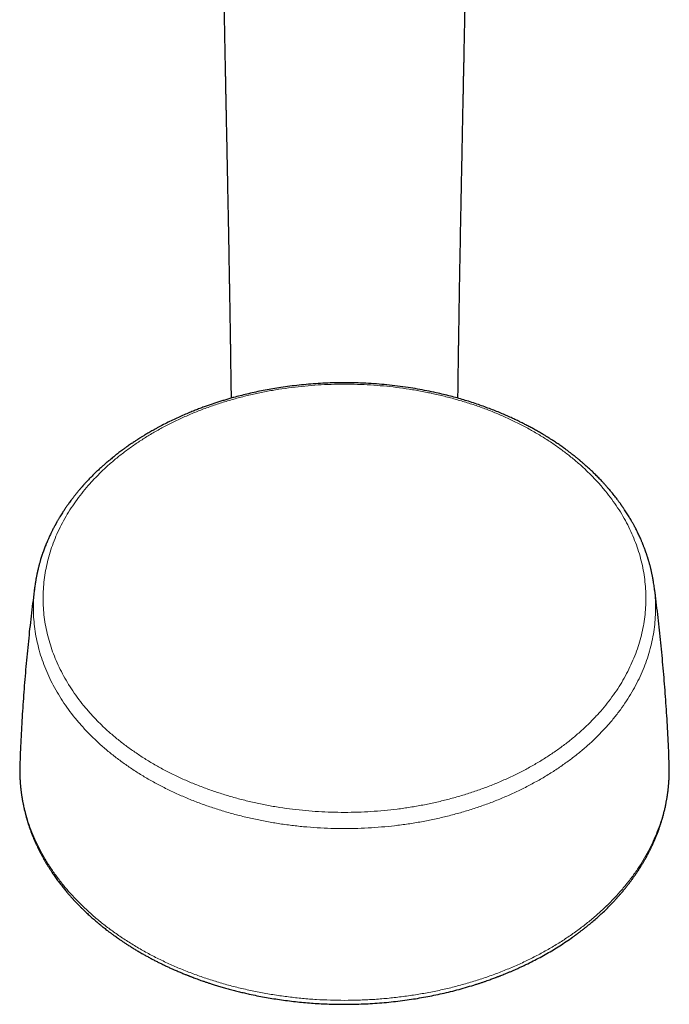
# Model space of a CAD drawing. Header units: millimetres. Extents: x 8 to 1162, y 12 to 2222.
# Tile 11 of 55: x 550 to 620, y 868 to 974. Entities that reach past the tile are written whole.
import ezdxf

# ---------------------------------------------------------------- set-up
doc = ezdxf.new("R2010")
doc.units = ezdxf.units.MM

msp = doc.modelspace()

# ---------------------------------------------------------------- linework, layer by layer
at = {"color": 7, "linetype": 'Continuous', "lineweight": 30}
for p, q in [((618.11, 912.96), (618.11, 912.94)), ((549.88, 893.93), (549.88, 893.87)), ((619.71, 893.93), (619.71, 893.93))]:
    msp.add_line(p, q, dxfattribs=at)
for points, knots in [([(571.5, 1000.71), (571.5, 1000.66), (571.5, 1000.51), (571.5, 1000.29), (571.5, 1000.05), (571.5, 999.82), (571.5, 999.61), (571.5, 999.42), (571.51, 999.24), (571.51, 999.08), (571.51, 998.94), (571.51, 998.81), (571.51, 998.68), (571.51, 998.51), (571.51, 998.3), (571.51, 998.03), (571.51, 997.74), (571.51, 997.45), (571.52, 997.14), (571.52, 996.83), (571.52, 996.52), (571.52, 996.21), (571.52, 995.92), (571.53, 995.66), (571.53, 995.44), (571.53, 995.25), (571.53, 995.06), (571.53, 994.89), (571.53, 994.71), (571.54, 994.52), (571.54, 994.3), (571.54, 994.07), (571.54, 993.81), (571.55, 993.56), (571.55, 993.3), (571.55, 993.04), (571.55, 992.78), (571.56, 992.5), (571.56, 992.23), (571.56, 991.97), (571.57, 991.7), (571.57, 991.39), (571.57, 991.02), (571.58, 990.6), (571.58, 990.19), (571.59, 989.78), (571.59, 989.38), (571.6, 988.78), (571.61, 987.99), (571.62, 987.18), (571.63, 986.53), (571.64, 986.05), (571.65, 985.58), (571.66, 985.13), (571.66, 984.69), (571.67, 984.27), (571.68, 983.86), (571.68, 983.47), (571.69, 983.08), (571.7, 982.7), (571.7, 982.33), (571.71, 981.98), (571.71, 981.67), (571.72, 981.39), (571.72, 981.1), (571.73, 980.8), (571.73, 980.48), (571.74, 980.12), (571.75, 979.74), (571.75, 979.34), (571.76, 978.93), (571.77, 978.49), (571.78, 978.04), (571.79, 977.57), (571.8, 977.12), (571.8, 976.7), (571.81, 976.31), (571.82, 975.91), (571.83, 975.5), (571.83, 975.08), (571.84, 974.59), (571.85, 974.02), (571.87, 973.38), (571.88, 972.79), (571.89, 972.23), (571.9, 971.7), (571.91, 971.19), (571.92, 970.7), (571.93, 970.22), (571.94, 969.73), (571.95, 969.23), (571.96, 968.73), (571.97, 968.25), (571.98, 967.79), (571.99, 967.35), (572, 966.93), (572.01, 966.52), (572.01, 966.11), (572.02, 965.68), (572.03, 965.23), (572.04, 964.76), (572.05, 964.28), (572.06, 963.78), (572.07, 963.26), (572.08, 962.72), (572.09, 962.16), (572.11, 961.59), (572.12, 961.01), (572.13, 960.4), (572.14, 959.77), (572.15, 959.12), (572.17, 958.45), (572.18, 957.75), (572.2, 957.04), (572.21, 956.36), (572.22, 955.71), (572.23, 955.11), (572.25, 954.49), (572.26, 953.87), (572.27, 953.21), (572.28, 952.5), (572.3, 951.76), (572.31, 951.04), (572.32, 950.34), (572.34, 949.65), (572.35, 948.99), (572.36, 948.35), (572.37, 947.74), (572.38, 947.14), (572.39, 946.57), (572.4, 946.01), (572.41, 945.49), (572.42, 944.99), (572.43, 944.51), (572.43, 944.05), (572.44, 943.65), (572.45, 943.31), (572.45, 943.01), (572.46, 942.76), (572.46, 942.56), (572.46, 942.39), (572.47, 942.22), (572.47, 942.02), (572.47, 941.78), (572.48, 941.52), (572.48, 941.24), (572.49, 940.94), (572.49, 940.61), (572.5, 940.26), (572.5, 939.87), (572.51, 939.45), (572.52, 939), (572.52, 938.52), (572.53, 938.03), (572.54, 937.5), (572.55, 936.97), (572.55, 936.43), (572.56, 935.88), (572.57, 935.32), (572.58, 934.73), (572.59, 934.11), (572.59, 933.61), (572.6, 933.32), (572.6, 933.23)], [0, 0, 0, 0, 0.002659, 0.007421, 0.01162, 0.015536, 0.01917, 0.022522, 0.02559, 0.028375, 0.030878, 0.0331, 0.035247, 0.037441, 0.04189, 0.046524, 0.051414, 0.056494, 0.061764, 0.067225, 0.072704, 0.077948, 0.082952, 0.087719, 0.091122, 0.094392, 0.097529, 0.100532, 0.103461, 0.106531, 0.110354, 0.114399, 0.118667, 0.123157, 0.127354, 0.131728, 0.13628, 0.140904, 0.145455, 0.149933, 0.154338, 0.158669, 0.165852, 0.172824, 0.179614, 0.18639, 0.193176, 0.199973, 0.216033, 0.232148, 0.240224, 0.248051, 0.255629, 0.262958, 0.270037, 0.276867, 0.283448, 0.289772, 0.295966, 0.302067, 0.308076, 0.313992, 0.318576, 0.323102, 0.327624, 0.332342, 0.337277, 0.343041, 0.349074, 0.355377, 0.36195, 0.368793, 0.375905, 0.383287, 0.390939, 0.396829, 0.402869, 0.409059, 0.4154, 0.421891, 0.4284, 0.438389, 0.448088, 0.457495, 0.465647, 0.473568, 0.481256, 0.488711, 0.495935, 0.502925, 0.510707, 0.518179, 0.525341, 0.532193, 0.538736, 0.544969, 0.550772, 0.556821, 0.563121, 0.56967, 0.576469, 0.583517, 0.590815, 0.598363, 0.60616, 0.614207, 0.622353, 0.630739, 0.639365, 0.648232, 0.657507, 0.667031, 0.676804, 0.686825, 0.697096, 0.705339, 0.713736, 0.722287, 0.73087, 0.739266, 0.749696, 0.759813, 0.769617, 0.779109, 0.788289, 0.797156, 0.805711, 0.813936, 0.82185, 0.829454, 0.836748, 0.84373, 0.850287, 0.856543, 0.862501, 0.86816, 0.87219, 0.876053, 0.87975, 0.88185, 0.883944, 0.886203, 0.888642, 0.891781, 0.895175, 0.898824, 0.902729, 0.906888, 0.911302, 0.916408, 0.921818, 0.927531, 0.933547, 0.939866, 0.946488, 0.953413, 0.960028, 0.966896, 0.974019, 0.981396, 0.989027, 0.996913, 1, 1, 1, 1]), ([(597, 933.23), (597, 933.44), (597.01, 933.87), (597.02, 934.52), (597.02, 935.17), (597.03, 935.79), (597.04, 936.39), (597.05, 936.96), (597.06, 937.5), (597.07, 938.02), (597.07, 938.51), (597.08, 938.97), (597.09, 939.42), (597.09, 939.84), (597.1, 940.24), (597.1, 940.61), (597.11, 940.96), (597.12, 941.29), (597.12, 941.59), (597.12, 941.86), (597.13, 942.12), (597.13, 942.36), (597.14, 942.6), (597.14, 942.85), (597.15, 943.11), (597.15, 943.38), (597.15, 943.66), (597.16, 944), (597.17, 944.41), (597.17, 944.89), (597.18, 945.39), (597.19, 945.92), (597.2, 946.46), (597.21, 947.03), (597.22, 947.61), (597.23, 948.21), (597.24, 948.83), (597.26, 949.49), (597.27, 950.16), (597.28, 950.86), (597.29, 951.58), (597.31, 952.31), (597.32, 953.07), (597.34, 953.8), (597.35, 954.5), (597.36, 955.15), (597.38, 955.79), (597.39, 956.42), (597.4, 957.03), (597.41, 957.66), (597.43, 958.31), (597.44, 958.98), (597.45, 959.63), (597.46, 960.26), (597.48, 960.88), (597.49, 961.48), (597.5, 962.06), (597.51, 962.62), (597.52, 963.17), (597.53, 963.69), (597.54, 964.2), (597.55, 964.68), (597.56, 965.14), (597.57, 965.58), (597.58, 965.98), (597.59, 966.33), (597.59, 966.64), (597.6, 966.95), (597.61, 967.28), (597.61, 967.64), (597.62, 968.03), (597.63, 968.44), (597.64, 968.86), (597.65, 969.3), (597.66, 969.78), (597.67, 970.29), (597.68, 970.85), (597.69, 971.43), (597.7, 972.03), (597.71, 972.64), (597.73, 973.23), (597.74, 973.78), (597.75, 974.3), (597.76, 974.83), (597.77, 975.37), (597.78, 975.89), (597.79, 976.4), (597.8, 976.89), (597.81, 977.36), (597.81, 977.82), (597.82, 978.26), (597.83, 978.68), (597.84, 979.08), (597.84, 979.45), (597.85, 979.81), (597.86, 980.15), (597.86, 980.47), (597.87, 980.79), (597.87, 981.1), (597.88, 981.41), (597.88, 981.71), (597.89, 982.01), (597.89, 982.32), (597.9, 982.65), (597.91, 983.01), (597.91, 983.39), (597.92, 983.77), (597.92, 984.15), (597.93, 984.53), (597.94, 984.91), (597.94, 985.3), (597.95, 985.69), (597.96, 986.1), (597.96, 986.52), (597.97, 986.95), (597.98, 987.66), (597.99, 988.63), (598, 989.58), (598.01, 990.24), (598.02, 990.63), (598.02, 991.03), (598.03, 991.43), (598.03, 991.82), (598.04, 992.2), (598.04, 992.56), (598.04, 992.92), (598.05, 993.26), (598.05, 993.59), (598.05, 993.88), (598.06, 994.14), (598.06, 994.36), (598.06, 994.57), (598.06, 994.76), (598.06, 994.96), (598.06, 995.16), (598.07, 995.38), (598.07, 995.62), (598.07, 995.87), (598.07, 996.13), (598.07, 996.4), (598.08, 996.68), (598.08, 997), (598.08, 997.35), (598.08, 997.71), (598.08, 998.06), (598.09, 998.33), (598.09, 998.52), (598.09, 998.63), (598.09, 998.75), (598.09, 998.87), (598.09, 998.99), (598.09, 999.13), (598.09, 999.27), (598.09, 999.42), (598.09, 999.59), (598.09, 999.77), (598.09, 999.97), (598.09, 1000.19), (598.09, 1000.43), (598.1, 1000.6), (598.1, 1000.7), (598.1, 1000.71)], [0, 0, 0, 0, 0.007596, 0.016011, 0.024124, 0.031936, 0.039446, 0.046656, 0.053563, 0.060054, 0.066254, 0.072162, 0.07778, 0.0832, 0.088318, 0.093135, 0.097649, 0.101861, 0.105703, 0.109254, 0.112514, 0.115481, 0.118676, 0.121903, 0.125262, 0.128755, 0.13238, 0.136139, 0.142135, 0.148442, 0.155059, 0.161986, 0.169224, 0.176635, 0.184345, 0.192355, 0.200664, 0.209453, 0.218554, 0.227967, 0.237692, 0.247731, 0.258082, 0.268745, 0.277845, 0.286906, 0.295795, 0.304511, 0.313055, 0.321426, 0.33107, 0.340474, 0.349638, 0.358562, 0.36742, 0.376028, 0.384385, 0.392492, 0.400349, 0.407955, 0.41531, 0.422275, 0.428999, 0.435482, 0.441725, 0.44646, 0.451047, 0.455495, 0.460016, 0.465612, 0.47144, 0.477501, 0.483795, 0.490321, 0.497079, 0.50517, 0.513572, 0.522283, 0.531303, 0.540634, 0.550274, 0.558066, 0.566049, 0.574223, 0.582525, 0.590631, 0.598493, 0.606111, 0.613486, 0.620617, 0.627504, 0.634148, 0.640548, 0.646359, 0.651954, 0.657332, 0.662493, 0.667438, 0.672446, 0.677239, 0.682046, 0.686917, 0.691853, 0.696853, 0.702828, 0.708893, 0.715063, 0.721453, 0.72736, 0.733459, 0.739748, 0.746229, 0.7529, 0.759762, 0.766814, 0.774009, 0.794484, 0.814867, 0.821254, 0.827665, 0.834247, 0.841016, 0.847973, 0.853914, 0.859985, 0.86614, 0.872044, 0.877634, 0.882908, 0.886832, 0.89056, 0.894094, 0.897434, 0.900666, 0.904044, 0.907914, 0.911976, 0.916231, 0.920678, 0.925318, 0.93015, 0.935113, 0.941728, 0.948053, 0.954088, 0.959834, 0.961905, 0.963935, 0.965925, 0.967893, 0.970041, 0.972428, 0.974898, 0.97758, 0.980474, 0.98358, 0.986898, 0.990852, 0.99507, 0.999551, 1, 1, 1, 1]), ([(618.12, 912.95), (618.1, 913.05), (618.08, 913.23), (618.03, 913.5), (617.99, 913.73), (617.96, 913.94), (617.92, 914.12), (617.89, 914.27), (617.86, 914.4), (617.84, 914.51), (617.82, 914.6), (617.8, 914.7), (617.77, 914.8), (617.75, 914.91), (617.72, 915.03), (617.68, 915.17), (617.64, 915.33), (617.6, 915.48), (617.56, 915.61), (617.53, 915.72), (617.5, 915.81), (617.48, 915.89), (617.46, 915.95), (617.44, 916), (617.42, 916.06), (617.4, 916.14), (617.37, 916.24), (617.33, 916.35), (617.29, 916.47), (617.25, 916.59), (617.21, 916.7), (617.17, 916.81), (617.13, 916.94), (617.07, 917.08), (617.01, 917.25), (616.95, 917.39), (616.91, 917.51), (616.86, 917.62), (616.81, 917.73), (616.76, 917.86), (616.69, 918.01), (616.62, 918.19), (616.52, 918.39), (616.42, 918.62), (616.31, 918.84), (616.2, 919.07), (616.09, 919.27), (616, 919.45), (615.92, 919.6), (615.84, 919.74), (615.76, 919.88), (615.67, 920.03), (615.58, 920.2), (615.46, 920.39), (615.34, 920.59), (615.21, 920.8), (615.07, 921.02), (614.95, 921.2), (614.85, 921.35), (614.79, 921.44), (614.73, 921.52), (614.69, 921.58), (614.66, 921.62), (614.64, 921.66), (614.6, 921.71), (614.56, 921.77), (614.5, 921.85), (614.44, 921.95), (614.36, 922.05), (614.28, 922.15), (614.2, 922.26), (614.1, 922.4), (613.96, 922.58), (613.79, 922.79), (613.63, 923), (613.47, 923.19), (613.34, 923.35), (613.23, 923.47), (613.14, 923.57), (613.06, 923.66), (612.99, 923.75), (612.91, 923.84), (612.82, 923.94), (612.72, 924.05), (612.6, 924.18), (612.46, 924.33), (612.31, 924.49), (612.14, 924.66), (611.97, 924.84), (611.79, 925.01), (611.62, 925.18), (611.46, 925.34), (611.3, 925.49), (611.14, 925.64), (610.97, 925.79), (610.81, 925.93), (610.66, 926.07), (610.52, 926.2), (610.39, 926.31), (610.29, 926.4), (610.2, 926.47), (610.13, 926.53), (610.05, 926.59), (609.96, 926.67), (609.84, 926.76), (609.66, 926.91), (609.42, 927.11), (609.12, 927.34), (608.85, 927.54), (608.6, 927.73), (608.37, 927.89), (608.17, 928.03), (607.97, 928.17), (607.78, 928.31), (607.58, 928.44), (607.39, 928.57), (607.2, 928.69), (607.04, 928.79), (606.92, 928.87), (606.84, 928.92), (606.78, 928.96), (606.72, 929), (606.65, 929.04), (606.56, 929.1), (606.45, 929.17), (606.31, 929.25), (606.15, 929.34), (605.9, 929.49), (605.56, 929.69), (605.15, 929.92), (604.73, 930.15), (604.32, 930.37), (603.91, 930.57), (603.51, 930.77), (603.12, 930.96), (602.67, 931.16), (602.17, 931.39), (601.6, 931.63), (601.01, 931.88), (600.38, 932.12), (599.71, 932.37), (599.02, 932.61), (598.32, 932.84), (597.62, 933.06), (596.92, 933.26), (596.19, 933.46), (595.44, 933.64), (594.6, 933.84), (593.67, 934.03), (592.67, 934.22), (591.61, 934.39), (590.51, 934.54), (589.37, 934.67), (588.23, 934.77), (587.1, 934.84), (585.98, 934.88), (584.87, 934.9), (583.79, 934.89), (582.74, 934.85), (581.7, 934.79), (580.67, 934.71), (579.66, 934.61), (578.68, 934.49), (577.76, 934.36), (576.89, 934.21), (576.07, 934.06), (575.27, 933.9), (574.49, 933.72), (573.75, 933.54), (573.11, 933.38), (572.57, 933.23), (572.13, 933.1), (571.7, 932.97), (571.28, 932.84), (570.86, 932.71), (570.44, 932.56), (570.01, 932.41), (569.57, 932.25), (569.1, 932.08), (568.62, 931.89), (568.1, 931.68), (567.53, 931.44), (566.92, 931.17), (566.29, 930.87), (565.65, 930.56), (565.12, 930.28), (564.72, 930.07), (564.45, 929.92), (564.19, 929.78), (563.96, 929.65), (563.74, 929.52), (563.55, 929.41), (563.37, 929.3), (563.21, 929.2), (563.06, 929.11), (562.94, 929.04), (562.84, 928.97), (562.77, 928.93), (562.72, 928.9), (562.67, 928.87), (562.61, 928.83), (562.54, 928.78), (562.43, 928.71), (562.31, 928.63), (562.15, 928.53), (561.97, 928.41), (561.78, 928.28), (561.58, 928.14), (561.35, 927.98), (561.11, 927.81), (560.86, 927.63), (560.64, 927.46), (560.45, 927.32), (560.29, 927.19), (560.13, 927.07), (559.97, 926.94), (559.8, 926.8), (559.66, 926.68), (559.54, 926.59), (559.46, 926.52), (559.39, 926.46), (559.34, 926.42), (559.3, 926.39), (559.27, 926.36), (559.24, 926.34), (559.19, 926.3), (559.12, 926.24), (559.04, 926.16), (558.93, 926.06), (558.8, 925.95), (558.65, 925.82), (558.49, 925.67), (558.28, 925.47), (558.02, 925.23), (557.72, 924.94), (557.41, 924.62), (557.17, 924.37), (556.99, 924.18), (556.88, 924.06), (556.78, 923.95), (556.71, 923.86), (556.65, 923.8), (556.61, 923.75), (556.58, 923.72), (556.55, 923.69), (556.51, 923.64), (556.46, 923.58), (556.39, 923.5), (556.3, 923.4), (556.2, 923.28), (556.1, 923.16), (556.01, 923.04), (555.91, 922.93), (555.82, 922.81), (555.7, 922.66), (555.55, 922.47), (555.38, 922.24), (555.23, 922.04), (555.1, 921.86), (554.99, 921.71), (554.91, 921.59), (554.83, 921.48), (554.76, 921.37), (554.67, 921.24), (554.57, 921.09), (554.45, 920.9), (554.31, 920.69), (554.2, 920.51), (554.12, 920.37), (554.06, 920.27), (554, 920.16), (553.93, 920.05), (553.87, 919.95), (553.82, 919.86), (553.79, 919.79), (553.76, 919.74), (553.73, 919.7), (553.71, 919.65), (553.68, 919.59), (553.63, 919.51), (553.58, 919.41), (553.48, 919.23), (553.36, 918.98), (553.22, 918.71), (553.11, 918.48), (553.03, 918.3), (552.95, 918.13), (552.89, 917.98), (552.84, 917.87), (552.81, 917.8), (552.79, 917.74), (552.77, 917.69), (552.74, 917.63), (552.7, 917.54), (552.64, 917.39), (552.57, 917.21), (552.49, 917), (552.41, 916.78), (552.33, 916.56), (552.25, 916.32), (552.18, 916.09), (552.12, 915.9), (552.07, 915.73), (552.03, 915.59), (551.99, 915.45), (551.95, 915.31), (551.92, 915.19), (551.89, 915.07), (551.86, 914.95), (551.83, 914.83), (551.8, 914.71), (551.78, 914.61), (551.76, 914.54), (551.75, 914.49), (551.74, 914.45), (551.74, 914.41), (551.72, 914.36), (551.71, 914.29), (551.69, 914.19), (551.67, 914.08), (551.64, 913.94), (551.61, 913.78), (551.58, 913.6), (551.55, 913.4), (551.51, 913.18), (551.49, 913.03), (551.48, 912.94)], [0, 0, 0, 0, 0.003852, 0.007418, 0.010618, 0.013451, 0.015921, 0.01807, 0.019827, 0.02132, 0.022577, 0.02387, 0.02527, 0.026778, 0.028408, 0.030306, 0.032513, 0.035029, 0.036576, 0.038149, 0.039466, 0.040497, 0.041241, 0.041894, 0.042733, 0.04389, 0.045281, 0.046905, 0.048648, 0.050307, 0.05188, 0.053366, 0.054765, 0.057416, 0.0597, 0.061738, 0.063372, 0.064838, 0.066434, 0.068325, 0.07051, 0.072905, 0.076057, 0.079321, 0.082697, 0.086069, 0.08909, 0.091738, 0.093913, 0.095958, 0.097955, 0.100212, 0.102791, 0.105661, 0.108698, 0.111887, 0.115229, 0.118708, 0.120443, 0.121916, 0.123127, 0.124077, 0.12464, 0.125144, 0.125887, 0.126886, 0.128114, 0.129589, 0.131283, 0.132975, 0.134616, 0.136206, 0.139752, 0.143017, 0.146535, 0.149658, 0.152411, 0.154272, 0.15592, 0.157355, 0.158736, 0.16019, 0.161805, 0.163705, 0.165891, 0.168364, 0.171124, 0.174143, 0.177188, 0.180206, 0.183196, 0.185911, 0.188603, 0.191272, 0.193917, 0.196539, 0.199021, 0.20135, 0.203343, 0.205, 0.206322, 0.20722, 0.208402, 0.209869, 0.211619, 0.213654, 0.218344, 0.222716, 0.226772, 0.23051, 0.233581, 0.236431, 0.239215, 0.241957, 0.244656, 0.247312, 0.249926, 0.252414, 0.253772, 0.254828, 0.255586, 0.256352, 0.257299, 0.258428, 0.25999, 0.261805, 0.263871, 0.266181, 0.271747, 0.277119, 0.282298, 0.287632, 0.292744, 0.297634, 0.302365, 0.30723, 0.313685, 0.32042, 0.327436, 0.334731, 0.342307, 0.350162, 0.358297, 0.365781, 0.373487, 0.381414, 0.389562, 0.397771, 0.408453, 0.419059, 0.42959, 0.441466, 0.453245, 0.464927, 0.476512, 0.488, 0.499393, 0.51024, 0.520999, 0.531669, 0.542236, 0.552587, 0.562702, 0.572581, 0.581429, 0.590079, 0.59853, 0.606782, 0.614836, 0.622692, 0.627588, 0.632403, 0.637139, 0.641793, 0.64639, 0.651197, 0.655997, 0.661057, 0.666376, 0.671956, 0.677796, 0.684748, 0.692036, 0.69966, 0.707622, 0.71592, 0.719477, 0.722959, 0.726217, 0.729252, 0.732062, 0.734648, 0.73701, 0.739148, 0.741062, 0.742751, 0.744134, 0.745113, 0.745558, 0.746177, 0.74701, 0.748055, 0.749313, 0.751151, 0.753311, 0.755793, 0.758593, 0.761431, 0.764136, 0.768116, 0.771765, 0.775084, 0.777768, 0.780189, 0.782429, 0.784816, 0.787382, 0.790127, 0.791508, 0.79281, 0.793871, 0.794692, 0.795272, 0.79562, 0.795952, 0.796771, 0.797864, 0.79923, 0.800998, 0.803079, 0.805474, 0.808181, 0.811074, 0.815896, 0.820988, 0.826352, 0.831987, 0.834035, 0.836113, 0.837969, 0.839444, 0.840536, 0.841127, 0.841586, 0.84217, 0.842888, 0.843742, 0.845188, 0.846906, 0.848864, 0.850832, 0.852766, 0.854665, 0.856532, 0.858364, 0.862093, 0.865663, 0.869026, 0.871694, 0.874168, 0.876059, 0.877413, 0.879038, 0.88106, 0.88348, 0.886368, 0.889583, 0.893109, 0.894579, 0.896097, 0.897662, 0.899276, 0.900911, 0.902308, 0.903263, 0.903998, 0.904556, 0.905213, 0.906018, 0.907296, 0.908828, 0.910602, 0.915324, 0.919683, 0.922575, 0.925282, 0.927781, 0.929902, 0.931609, 0.932527, 0.933256, 0.93385, 0.934744, 0.936038, 0.937731, 0.940838, 0.943816, 0.94664, 0.950192, 0.95355, 0.956733, 0.959776, 0.961667, 0.963602, 0.965588, 0.967736, 0.969212, 0.970784, 0.972454, 0.97422, 0.975931, 0.977265, 0.978317, 0.979087, 0.97948, 0.979911, 0.980628, 0.981632, 0.982923, 0.984501, 0.986366, 0.988519, 0.990958, 0.993685, 0.996699, 1, 1, 1, 1]), ([(551.48, 912.96), (551.46, 912.81), (551.38, 912.21), (551.25, 911.16), (551.08, 909.8), (550.93, 908.45), (550.79, 907.09), (550.65, 905.73), (550.53, 904.37), (550.41, 903), (550.3, 901.64), (550.2, 900.27), (550.12, 898.9), (550.04, 897.53), (549.97, 896.16), (549.91, 894.96), (549.89, 894.22), (549.88, 893.93)], [0, 0, 0, 0, 0.023872, 0.09537, 0.166898, 0.238455, 0.310038, 0.381646, 0.453277, 0.524928, 0.596598, 0.668285, 0.739986, 0.811701, 0.883428, 0.955163, 1, 1, 1, 1]), ([(619.72, 893.93), (619.71, 894.28), (619.68, 895.09), (619.62, 896.36), (619.55, 897.73), (619.47, 899.09), (619.38, 900.46), (619.28, 901.83), (619.17, 903.19), (619.05, 904.55), (618.93, 905.91), (618.79, 907.27), (618.64, 908.63), (618.49, 909.98), (618.33, 911.33), (618.2, 912.32), (618.13, 912.86), (618.11, 912.96)], [0, 0, 0, 0, 0.0549926, 0.1266833, 0.1983576, 0.2700137, 0.3416499, 0.4132642, 0.4848548, 0.5564199, 0.6279575, 0.6994659, 0.7709431, 0.8423872, 0.9137962, 0.9851683, 1, 1, 1, 1]), ([(549.87, 893.93), (549.87, 893.83), (549.86, 893.64), (549.86, 893.36), (549.86, 893.12), (549.86, 892.9), (549.87, 892.72), (549.87, 892.58), (549.88, 892.46), (549.88, 892.36), (549.89, 892.27), (549.89, 892.2), (549.9, 892.15), (549.9, 892.09), (549.9, 892.02), (549.91, 891.93), (549.92, 891.81), (549.93, 891.65), (549.95, 891.46), (549.97, 891.26), (549.99, 891.07), (550.01, 890.92), (550.02, 890.81), (550.04, 890.69), (550.06, 890.57), (550.07, 890.46), (550.09, 890.37), (550.1, 890.31), (550.11, 890.25), (550.12, 890.19), (550.13, 890.1), (550.15, 889.99), (550.18, 889.86), (550.2, 889.72), (550.25, 889.47), (550.32, 889.13), (550.41, 888.79), (550.47, 888.55), (550.51, 888.41), (550.54, 888.28), (550.56, 888.19), (550.58, 888.12), (550.6, 888.07), (550.61, 888.02), (550.63, 887.96), (550.65, 887.89), (550.68, 887.8), (550.71, 887.69), (550.75, 887.58), (550.84, 887.28), (551.01, 886.79), (551.2, 886.29), (551.33, 885.97), (551.39, 885.82), (551.45, 885.69), (551.5, 885.59), (551.53, 885.51), (551.56, 885.44), (551.59, 885.38), (551.63, 885.3), (551.67, 885.2), (551.73, 885.08), (551.79, 884.94), (551.86, 884.8), (551.95, 884.62), (552.06, 884.4), (552.19, 884.16), (552.31, 883.94), (552.42, 883.74), (552.52, 883.55), (552.63, 883.36), (552.74, 883.18), (552.84, 883.01), (552.94, 882.86), (553.01, 882.74), (553.08, 882.64), (553.13, 882.55), (553.2, 882.45), (553.28, 882.33), (553.38, 882.18), (553.5, 882), (553.64, 881.8), (553.79, 881.59), (553.94, 881.38), (554.1, 881.17), (554.26, 880.96), (554.42, 880.76), (554.57, 880.57), (554.72, 880.39), (554.86, 880.21), (554.99, 880.06), (555.11, 879.91), (555.22, 879.79), (555.32, 879.68), (555.4, 879.59), (555.47, 879.51), (555.52, 879.45), (555.57, 879.4), (555.63, 879.34), (555.69, 879.27), (555.76, 879.19), (555.86, 879.09), (555.98, 878.96), (556.14, 878.79), (556.32, 878.6), (556.52, 878.41), (556.73, 878.2), (557, 877.94), (557.33, 877.63), (557.72, 877.28), (558.07, 876.98), (558.37, 876.73), (558.59, 876.54), (558.82, 876.36), (559.03, 876.2), (559.21, 876.05), (559.38, 875.93), (559.51, 875.82), (559.63, 875.74), (559.73, 875.66), (559.82, 875.59), (559.94, 875.51), (560.09, 875.4), (560.29, 875.26), (560.5, 875.11), (560.74, 874.95), (561, 874.77), (561.28, 874.58), (561.58, 874.39), (561.9, 874.19), (562.24, 873.98), (562.61, 873.76), (562.98, 873.54), (563.35, 873.33), (563.72, 873.13), (564.09, 872.93), (564.45, 872.74), (564.8, 872.56), (565.16, 872.39), (565.53, 872.21), (565.89, 872.04), (566.24, 871.88), (566.54, 871.75), (566.79, 871.64), (567, 871.55), (567.2, 871.47), (567.39, 871.39), (567.57, 871.31), (567.72, 871.25), (567.85, 871.2), (567.96, 871.16), (568.04, 871.12), (568.13, 871.09), (568.22, 871.05), (568.34, 871.01), (568.5, 870.95), (568.7, 870.87), (568.95, 870.78), (569.22, 870.68), (569.51, 870.58), (569.81, 870.48), (570.13, 870.37), (570.49, 870.25), (570.91, 870.12), (571.38, 869.97), (571.89, 869.83), (572.41, 869.68), (572.95, 869.54), (573.49, 869.4), (574.02, 869.28), (574.65, 869.13), (575.38, 868.98), (576.19, 868.83), (576.99, 868.69), (577.82, 868.56), (578.66, 868.45), (579.52, 868.34), (580.38, 868.26), (581.23, 868.19), (582.08, 868.13), (582.93, 868.09), (583.79, 868.07), (584.68, 868.05), (585.62, 868.06), (586.6, 868.09), (587.58, 868.13), (588.56, 868.2), (589.56, 868.29), (590.55, 868.4), (591.51, 868.52), (592.43, 868.66), (593.31, 868.81), (594.2, 868.98), (595.09, 869.17), (595.99, 869.37), (596.9, 869.6), (597.81, 869.85), (598.52, 870.07), (599.04, 870.23), (599.37, 870.34), (599.69, 870.44), (599.99, 870.55), (600.28, 870.65), (600.53, 870.74), (600.75, 870.82), (600.94, 870.89), (601.09, 870.95), (601.21, 870.99), (601.3, 871.03), (601.37, 871.05), (601.42, 871.07), (601.47, 871.09), (601.54, 871.12), (601.66, 871.17), (601.84, 871.24), (602.08, 871.34), (602.35, 871.45), (602.64, 871.57), (602.95, 871.7), (603.28, 871.85), (603.62, 872), (603.97, 872.16), (604.46, 872.4), (605.09, 872.71), (605.84, 873.1), (606.56, 873.51), (607.27, 873.92), (607.96, 874.35), (608.65, 874.8), (609.14, 875.14), (609.44, 875.35), (609.54, 875.42), (609.63, 875.49), (609.71, 875.54), (609.76, 875.59), (609.82, 875.62), (609.88, 875.67), (609.97, 875.74), (610.07, 875.81), (610.18, 875.9), (610.3, 875.99), (610.43, 876.09), (610.57, 876.19), (610.7, 876.3), (610.94, 876.49), (611.29, 876.78), (611.75, 877.17), (612.2, 877.57), (612.64, 877.98), (613.09, 878.41), (613.42, 878.75), (613.63, 878.98), (613.74, 879.08), (613.83, 879.18), (613.9, 879.27), (613.97, 879.34), (614.02, 879.4), (614.06, 879.44), (614.1, 879.48), (614.13, 879.51), (614.16, 879.55), (614.21, 879.61), (614.27, 879.68), (614.35, 879.76), (614.43, 879.86), (614.53, 879.97), (614.68, 880.15), (614.89, 880.39), (615.12, 880.69), (615.34, 880.96), (615.53, 881.21), (615.72, 881.47), (615.87, 881.68), (615.99, 881.86), (616.09, 881.99), (616.18, 882.13), (616.28, 882.26), (616.36, 882.4), (616.44, 882.51), (616.5, 882.6), (616.54, 882.67), (616.56, 882.71), (616.59, 882.74), (616.61, 882.78), (616.65, 882.84), (616.69, 882.91), (616.75, 883.01), (616.83, 883.13), (616.94, 883.32), (617.08, 883.55), (617.23, 883.83), (617.37, 884.08), (617.49, 884.32), (617.61, 884.54), (617.7, 884.73), (617.77, 884.88), (617.83, 885), (617.89, 885.12), (617.95, 885.24), (617.99, 885.35), (618.03, 885.44), (618.06, 885.5), (618.08, 885.55), (618.1, 885.59), (618.12, 885.63), (618.15, 885.7), (618.19, 885.8), (618.24, 885.91), (618.3, 886.05), (618.36, 886.2), (618.45, 886.43), (618.56, 886.73), (618.67, 887.03), (618.74, 887.25), (618.79, 887.4), (618.84, 887.55), (618.88, 887.68), (618.91, 887.79), (618.94, 887.89), (618.97, 887.99), (619.01, 888.1), (619.05, 888.25), (619.1, 888.42), (619.14, 888.61), (619.19, 888.8), (619.24, 889), (619.29, 889.2), (619.33, 889.41), (619.37, 889.6), (619.4, 889.77), (619.43, 889.92), (619.46, 890.07), (619.48, 890.2), (619.5, 890.32), (619.52, 890.43), (619.54, 890.55), (619.55, 890.69), (619.58, 890.84), (619.6, 891), (619.62, 891.17), (619.63, 891.32), (619.65, 891.47), (619.66, 891.6), (619.67, 891.74), (619.68, 891.87), (619.69, 891.99), (619.7, 892.09), (619.7, 892.17), (619.71, 892.23), (619.71, 892.27), (619.71, 892.32), (619.71, 892.38), (619.72, 892.47), (619.72, 892.59), (619.73, 892.74), (619.73, 892.92), (619.73, 893.13), (619.73, 893.37), (619.73, 893.64), (619.72, 893.83), (619.72, 893.93)], [0, 0, 0, 0, 0.0035436, 0.0067701, 0.0096796, 0.0122721, 0.0145479, 0.0162025, 0.0176371, 0.0188432, 0.0199826, 0.0207894, 0.0213504, 0.0220384, 0.022941, 0.0240296, 0.0253044, 0.027303, 0.029594, 0.0321359, 0.0349287, 0.0362613, 0.0376442, 0.0390775, 0.0405611, 0.0419546, 0.0430499, 0.0438733, 0.0444498, 0.045073, 0.0461915, 0.0475785, 0.0492339, 0.0510528, 0.0528477, 0.0583735, 0.0636178, 0.065592, 0.0673598, 0.0688656, 0.0701095, 0.0709161, 0.0715551, 0.0720505, 0.0727098, 0.0736264, 0.0747772, 0.0761708, 0.0776418, 0.0791119, 0.0875997, 0.0962209, 0.0981527, 0.1000735, 0.1017725, 0.1031996, 0.1041301, 0.1048928, 0.1056899, 0.1067328, 0.1080473, 0.1096165, 0.1114374, 0.1133225, 0.1151619, 0.1186418, 0.1219452, 0.1247455, 0.1274053, 0.1299203, 0.1322477, 0.1349241, 0.1372773, 0.1393075, 0.1411172, 0.1421918, 0.1433727, 0.1447709, 0.1463863, 0.148219, 0.1508716, 0.1537849, 0.1567229, 0.1596742, 0.1626387, 0.1656163, 0.1686072, 0.171235, 0.1738729, 0.1764147, 0.178727, 0.1808094, 0.1826619, 0.1842846, 0.1856775, 0.186731, 0.187597, 0.1883466, 0.18922, 0.1902371, 0.1913978, 0.1927021, 0.1949037, 0.1974218, 0.2002563, 0.2033692, 0.2066018, 0.2099365, 0.2153833, 0.2210823, 0.2270333, 0.2301034, 0.2332365, 0.2363538, 0.2391686, 0.2416547, 0.2438122, 0.2455455, 0.2469869, 0.2482546, 0.249462, 0.2506452, 0.2528525, 0.2552924, 0.2579689, 0.2609189, 0.2641505, 0.2676638, 0.2712342, 0.2750549, 0.2791258, 0.2834469, 0.2880181, 0.2920185, 0.2961925, 0.3004218, 0.304484, 0.3083738, 0.3120913, 0.3162514, 0.3201724, 0.3238542, 0.3272968, 0.3296504, 0.3318775, 0.3339783, 0.3359526, 0.3377926, 0.3394098, 0.3407798, 0.3418185, 0.3426495, 0.3434465, 0.3444246, 0.3455844, 0.3469259, 0.3492993, 0.3518596, 0.3545693, 0.3574286, 0.3604374, 0.3635956, 0.3669033, 0.3713035, 0.3759431, 0.380822, 0.3859401, 0.3911569, 0.396308, 0.4013933, 0.4064128, 0.4141675, 0.42176, 0.4291902, 0.4364581, 0.4445201, 0.4523728, 0.4600799, 0.4677818, 0.4754834, 0.4831848, 0.4908862, 0.4985877, 0.5073894, 0.5161913, 0.5250397, 0.5339667, 0.5429725, 0.552057, 0.5612204, 0.5693032, 0.5774463, 0.5856805, 0.5940555, 0.602572, 0.6112301, 0.6200302, 0.6289722, 0.6321467, 0.6353386, 0.6385481, 0.6416937, 0.6445473, 0.6470952, 0.6493372, 0.6512735, 0.6527244, 0.6539385, 0.6549157, 0.655656, 0.6560715, 0.6564513, 0.657111, 0.6580704, 0.6602698, 0.6627459, 0.6654974, 0.6685243, 0.6718265, 0.6753378, 0.6790574, 0.6827757, 0.6864737, 0.6949711, 0.7033587, 0.7116363, 0.7198038, 0.7279988, 0.7363988, 0.745006, 0.7462804, 0.7475592, 0.7487909, 0.7497746, 0.7504904, 0.7509705, 0.7518334, 0.7529492, 0.7543177, 0.7557533, 0.7573904, 0.7591478, 0.760908, 0.7626699, 0.7644335, 0.7707468, 0.7770827, 0.7834695, 0.7900024, 0.7966891, 0.8035298, 0.8053468, 0.807008, 0.8084734, 0.8097429, 0.8108164, 0.81168, 0.8123545, 0.8128401, 0.8132619, 0.8138602, 0.8146696, 0.8156903, 0.8169221, 0.818365, 0.8200182, 0.8217414, 0.8263335, 0.8307107, 0.8344371, 0.8379922, 0.841511, 0.8451317, 0.8469803, 0.8488545, 0.8507541, 0.8526793, 0.8545639, 0.856148, 0.8574049, 0.8583345, 0.8587927, 0.8591867, 0.8597378, 0.8604545, 0.8613366, 0.8627421, 0.8644316, 0.8664049, 0.8702772, 0.8739042, 0.8772851, 0.8804198, 0.8833134, 0.8861784, 0.8877246, 0.8892941, 0.8908867, 0.8925025, 0.8940569, 0.8950625, 0.8958674, 0.8964714, 0.8969078, 0.8974358, 0.8983817, 0.8995955, 0.901077, 0.9028264, 0.9048368, 0.9069079, 0.9116641, 0.9162441, 0.9182318, 0.9201844, 0.9220261, 0.9236593, 0.9250837, 0.9262992, 0.9274309, 0.92874, 0.9306745, 0.9329004, 0.9352476, 0.937652, 0.9401137, 0.9426327, 0.9451884, 0.9476272, 0.9496507, 0.9515592, 0.9533528, 0.9549803, 0.9564329, 0.9576873, 0.9591972, 0.9607896, 0.9626442, 0.9646675, 0.9667059, 0.9687572, 0.970378, 0.9720067, 0.9736434, 0.9752767, 0.9767417, 0.9779235, 0.9789055, 0.9796876, 0.9801431, 0.9806135, 0.9813456, 0.9823458, 0.9838171, 0.9856386, 0.9878104, 0.9903324, 0.9932047, 0.9964272, 1, 1, 1, 1])]:
    msp.add_open_spline(points, degree=3, knots=knots, dxfattribs=at)
at = {"color": 8, "linetype": 'Continuous', "lineweight": 0}
for points, knots in [([(584.8, 888.69), (585.27, 888.7), (586.22, 888.71), (587.65, 888.78), (589.06, 888.89), (590.47, 889.04), (591.86, 889.24), (593.23, 889.48), (594.58, 889.76), (595.9, 890.08), (597.22, 890.44), (598.51, 890.85), (599.79, 891.3), (601.04, 891.78), (602.26, 892.31), (603.44, 892.87), (604.57, 893.46), (605.67, 894.09), (606.72, 894.74), (607.74, 895.44), (608.72, 896.16), (609.66, 896.93), (610.55, 897.72), (611.39, 898.53), (612.18, 899.37), (612.9, 900.23), (613.58, 901.1), (614.2, 901.99), (614.76, 902.91), (615.28, 903.85), (615.73, 904.81), (616.13, 905.78), (616.47, 906.76), (616.74, 907.75), (616.96, 908.74), (617.11, 909.73), (617.2, 910.72), (617.23, 911.72), (617.2, 912.73), (617.1, 913.74), (616.95, 914.75), (616.73, 915.75), (616.45, 916.74), (616.11, 917.71), (615.72, 918.66), (615.27, 919.6), (614.76, 920.54), (614.19, 921.46), (613.55, 922.37), (612.87, 923.25), (612.13, 924.12), (611.34, 924.96), (610.5, 925.76), (609.62, 926.54), (608.7, 927.28), (607.72, 928.01), (606.7, 928.7), (605.63, 929.37), (604.51, 930), (603.36, 930.6), (602.18, 931.16), (600.98, 931.68), (599.75, 932.16), (598.49, 932.6), (597.2, 933), (595.88, 933.36), (594.53, 933.69), (593.16, 933.97), (591.77, 934.21), (590.38, 934.4), (588.99, 934.56), (587.6, 934.66), (586.2, 934.73), (584.79, 934.75), (583.37, 934.73), (581.95, 934.66), (580.53, 934.55), (579.12, 934.39), (577.73, 934.2), (576.36, 933.96), (575.02, 933.68), (573.69, 933.36), (572.38, 932.99), (571.08, 932.59), (569.8, 932.14), (568.55, 931.65), (567.33, 931.12), (566.16, 930.56), (565.02, 929.97), (563.93, 929.35), (562.88, 928.69), (561.86, 928), (560.88, 927.27), (559.94, 926.51), (559.05, 925.72), (558.21, 924.9), (557.42, 924.06), (556.69, 923.21), (556.02, 922.33), (555.4, 921.44), (554.83, 920.53), (554.32, 919.59), (553.86, 918.63), (553.46, 917.66), (553.13, 916.67), (552.85, 915.68), (552.64, 914.69), (552.49, 913.7), (552.4, 912.71), (552.37, 911.71), (552.4, 910.7), (552.49, 909.69), (552.65, 908.69), (552.87, 907.69), (553.15, 906.7), (553.48, 905.73), (553.88, 904.77), (554.33, 903.83), (554.84, 902.9), (555.41, 901.98), (556.04, 901.07), (556.73, 900.18), (557.47, 899.32), (558.26, 898.48), (559.09, 897.67), (559.97, 896.9), (560.9, 896.15), (561.87, 895.43), (562.9, 894.73), (563.97, 894.06), (565.08, 893.43), (566.23, 892.83), (567.41, 892.27), (568.62, 891.76), (569.85, 891.28), (571.1, 890.84), (572.4, 890.44), (573.72, 890.07), (575.07, 889.75), (576.44, 889.46), (577.82, 889.22), (579.21, 889.03), (580.61, 888.88), (582, 888.77), (583.4, 888.71), (584.33, 888.7), (584.8, 888.69)], [0, 0, 0, 0, 0.007, 0.014, 0.021, 0.028, 0.035, 0.041875, 0.04875, 0.055625, 0.0625, 0.0695, 0.0765, 0.0835, 0.0905, 0.0975, 0.104375, 0.11125, 0.118125, 0.125, 0.132, 0.139, 0.146, 0.153, 0.16, 0.166875, 0.17375, 0.180625, 0.1875, 0.1945, 0.2015, 0.2085, 0.2155, 0.2225, 0.229375, 0.23625, 0.243125, 0.25, 0.257, 0.264, 0.271, 0.278, 0.285, 0.291875, 0.29875, 0.305625, 0.3125, 0.3195, 0.3265, 0.3335, 0.3405, 0.3475, 0.354375, 0.36125, 0.368125, 0.375, 0.382, 0.389, 0.396, 0.403, 0.41, 0.416875, 0.42375, 0.430625, 0.4375, 0.4445, 0.4515, 0.4585, 0.4655, 0.4725, 0.479375, 0.48625, 0.493125, 0.5, 0.507, 0.514, 0.521, 0.528, 0.535, 0.541875, 0.54875, 0.555625, 0.5625, 0.5695, 0.5765, 0.5835, 0.5905, 0.5975, 0.604375, 0.61125, 0.618125, 0.625, 0.632, 0.639, 0.646, 0.653, 0.66, 0.666875, 0.67375, 0.680625, 0.6875, 0.6945, 0.7015, 0.7085, 0.7155, 0.7225, 0.729375, 0.73625, 0.743125, 0.75, 0.757, 0.764, 0.771, 0.778, 0.785, 0.791875, 0.79875, 0.805625, 0.8125, 0.8195, 0.8265, 0.8335, 0.8405, 0.8475, 0.854375, 0.86125, 0.868125, 0.875, 0.882, 0.889, 0.896, 0.903, 0.91, 0.916875, 0.92375, 0.930625, 0.9375, 0.9445, 0.9515, 0.9585, 0.9655, 0.9725, 0.979375, 0.98625, 0.993125, 1, 1, 1, 1]), ([(584.8, 886.96), (584.31, 886.96), (583.33, 886.97), (581.86, 887.04), (580.39, 887.15), (578.94, 887.31), (577.5, 887.52), (576.09, 887.77), (574.7, 888.05), (573.33, 888.39), (571.98, 888.76), (570.64, 889.18), (569.32, 889.64), (568.03, 890.15), (566.77, 890.69), (565.56, 891.27), (564.38, 891.88), (563.26, 892.52), (562.17, 893.2), (561.12, 893.92), (560.11, 894.67), (559.14, 895.45), (558.22, 896.27), (557.35, 897.11), (556.54, 897.98), (555.78, 898.86), (555.09, 899.76), (554.45, 900.68), (553.87, 901.63), (553.34, 902.6), (552.86, 903.59), (552.45, 904.59), (552.1, 905.61), (551.82, 906.63), (551.6, 907.65), (551.45, 908.67), (551.35, 909.7), (551.32, 910.73), (551.36, 911.77), (551.41, 912.51), (551.48, 912.91), (551.48, 912.96)], [0, 0, 0, 0, 0.026417, 0.052833, 0.07925, 0.105666, 0.132083, 0.158028, 0.183972, 0.209917, 0.235862, 0.262279, 0.288695, 0.315112, 0.341528, 0.367945, 0.39389, 0.419835, 0.44578, 0.471724, 0.498141, 0.524557, 0.550974, 0.577391, 0.603807, 0.629752, 0.655697, 0.681642, 0.707587, 0.734003, 0.76042, 0.786836, 0.813253, 0.839669, 0.865614, 0.891559, 0.917504, 0.943449, 0.969865, 0.996282, 1, 1, 1, 1]), ([(618.11, 912.94), (618.12, 912.89), (618.18, 912.49), (618.24, 911.75), (618.28, 910.72), (618.24, 909.68), (618.15, 908.63), (617.98, 907.59), (617.76, 906.56), (617.47, 905.54), (617.12, 904.54), (616.72, 903.55), (616.25, 902.58), (615.72, 901.62), (615.13, 900.67), (614.48, 899.73), (613.77, 898.81), (613.01, 897.92), (612.19, 897.06), (611.33, 896.22), (610.42, 895.42), (609.47, 894.65), (608.46, 893.91), (607.41, 893.19), (606.3, 892.5), (605.15, 891.85), (603.96, 891.23), (602.74, 890.65), (601.5, 890.12), (600.23, 889.62), (598.93, 889.17), (597.6, 888.75), (596.24, 888.38), (594.84, 888.04), (593.43, 887.75), (592, 887.5), (590.56, 887.3), (589.12, 887.15), (587.69, 887.04), (586.24, 886.97), (585.28, 886.96), (584.8, 886.96)], [0, 0, 0, 0, 0.004383, 0.030335, 0.056287, 0.082711, 0.109135, 0.135559, 0.161983, 0.188407, 0.214359, 0.240311, 0.266263, 0.292215, 0.318639, 0.345063, 0.371487, 0.397911, 0.424335, 0.450287, 0.476239, 0.502192, 0.528144, 0.554568, 0.580991, 0.607415, 0.633839, 0.660263, 0.686215, 0.712168, 0.73812, 0.764072, 0.790496, 0.81692, 0.843344, 0.869768, 0.896191, 0.922144, 0.948096, 0.974048, 1, 1, 1, 1]), ([(549.88, 893.87), (549.87, 893.67), (549.85, 893.12), (549.89, 892.2), (549.99, 891.11), (550.16, 890.03), (550.39, 888.95), (550.69, 887.88), (551.05, 886.84), (551.48, 885.81), (551.96, 884.79), (552.52, 883.79), (553.13, 882.8), (553.81, 881.82), (554.55, 880.86), (555.35, 879.93), (556.2, 879.03), (557.1, 878.16), (558.05, 877.32), (559.04, 876.52), (560.09, 875.74), (561.2, 874.99), (562.35, 874.27), (563.55, 873.59), (564.79, 872.94), (566.07, 872.34), (567.36, 871.78), (568.69, 871.27), (570.04, 870.8), (571.43, 870.36), (572.86, 869.97), (574.31, 869.62), (575.79, 869.31), (577.28, 869.06), (578.78, 868.85), (580.28, 868.68), (581.78, 868.57), (583.29, 868.5), (584.29, 868.49), (584.8, 868.48)], [0, 0, 0, 0, 0.014518, 0.042112, 0.069705, 0.097299, 0.124892, 0.152485, 0.179586, 0.206687, 0.233788, 0.260889, 0.288482, 0.316076, 0.343669, 0.371262, 0.398856, 0.425957, 0.453057, 0.480158, 0.507259, 0.534853, 0.562446, 0.590039, 0.617633, 0.645226, 0.672327, 0.699428, 0.726529, 0.75363, 0.781223, 0.808816, 0.83641, 0.864003, 0.891597, 0.918698, 0.945798, 0.972899, 1, 1, 1, 1]), ([(584.8, 868.48), (585.31, 868.49), (586.33, 868.5), (587.87, 868.57), (589.4, 868.69), (590.91, 868.86), (592.41, 869.07), (593.89, 869.33), (595.34, 869.63), (596.76, 869.97), (598.18, 870.37), (599.58, 870.8), (600.96, 871.29), (602.3, 871.81), (603.62, 872.38), (604.88, 872.98), (606.11, 873.62), (607.28, 874.29), (608.42, 875), (609.52, 875.75), (610.57, 876.53), (611.58, 877.35), (612.55, 878.2), (613.45, 879.09), (614.3, 879.99), (615.08, 880.91), (615.81, 881.85), (616.48, 882.81), (617.09, 883.8), (617.64, 884.81), (618.13, 885.85), (618.56, 886.89), (618.93, 887.95), (619.22, 889.02), (619.45, 890.09), (619.61, 891.15), (619.71, 892.22), (619.75, 893.15), (619.72, 893.71), (619.71, 893.93)], [0, 0, 0, 0, 0.027552, 0.055104, 0.082656, 0.110207, 0.137759, 0.164819, 0.191879, 0.218939, 0.245999, 0.273551, 0.301103, 0.328655, 0.356206, 0.383758, 0.410818, 0.437878, 0.464938, 0.491998, 0.51955, 0.547102, 0.574654, 0.602205, 0.629757, 0.656817, 0.683877, 0.710937, 0.737997, 0.765549, 0.793101, 0.820653, 0.848204, 0.875756, 0.902816, 0.929876, 0.956936, 0.983996, 1, 1, 1, 1])]:
    msp.add_open_spline(points, degree=3, knots=knots, dxfattribs=at)

doc.saveas('drawing.dxf')
